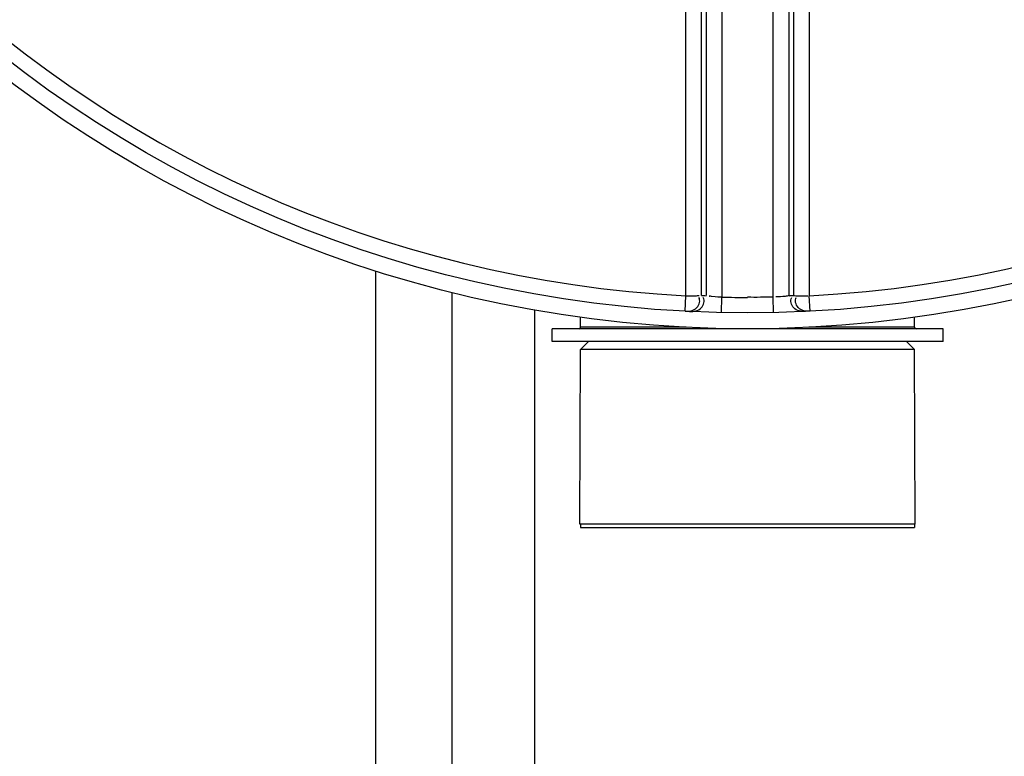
# Model space of a CAD drawing. Header units: millimetres. Extents: x 0 to 297, y 0 to 210.
# Tile 6 of 256: x 144.27 to 146.44, y 88.5 to 90.12. Entities that reach past the tile are written whole.
import ezdxf

# ---------------------------------------------------------------- set-up
doc = ezdxf.new("R2010")
doc.units = ezdxf.units.MM
doc.header["$LTSCALE"] = 16.335
doc.layers.get('0').update_dxf_attribs({"linetype": 'CONTINUOUS'})
doc.layers.add('01_GLOBAL', color=7, linetype='CONTINUOUS')
doc.layers.add('AXES_REF', color=7, linetype='CONTINUOUS')

msp = doc.modelspace()

# ---------------------------------------------------------------- linework, layer by layer
at = {"color": 9, "linetype": 'Continuous'}
for p, q in [((145.8182, 91.0133), (145.8182, 89.5092)), ((145.9314, 89.5092), (145.9314, 91.0133)), ((145.7389, 89.5121), (145.7389, 90.9779)), ((145.7736, 89.5129), (145.7736, 90.9783)), ((145.7835, 90.9791), (145.7835, 89.5124)), ((145.9661, 89.5124), (145.9661, 90.9791)), ((145.976, 90.9783), (145.976, 89.5129)), ((146.0107, 90.9779), (146.0107, 89.5121)), ((145.0558, 89.5671), (145.0558, 85.4355)), ((145.2238, 89.5194), (145.2238, 85.3515)), ((145.7371, 89.478), (145.7389, 89.5121)), ((145.8174, 89.4751), (145.8182, 89.5092)), ((145.9322, 89.4751), (145.9314, 89.5092)), ((146.0125, 89.478), (146.0107, 89.5121)), ((145.4058, 89.4807), (145.4058, 85.2605)), ((145.74, 89.443), (145.5073, 89.443)), ((146.2423, 89.443), (146.0096, 89.443))]:
    msp.add_line(p, q, dxfattribs=at)
at = {"color": 7, "linetype": 'Continuous'}
for p, q in [((145.5073, 89.443), (145.5073, 89.4646)), ((146.2423, 89.443), (146.2423, 89.4646)), ((145.4443, 89.4115), (145.4443, 89.4395)), ((146.3053, 89.4395), (145.4443, 89.4395)), ((146.3053, 89.4115), (146.3053, 89.4395)), ((146.3053, 89.4115), (145.4443, 89.4115)), ((145.5073, 89.394), (145.5248, 89.4115)), ((146.2423, 89.394), (146.2248, 89.4115)), ((145.5056, 89.009), (145.5073, 89.394)), ((146.2423, 89.394), (145.5073, 89.394)), ((146.2441, 89.009), (146.2423, 89.394)), ((146.2441, 89.009), (145.5056, 89.009))]:
    msp.add_line(p, q, dxfattribs=at)
msp.add_circle((145.8748, 92.1345), 2.66, dxfattribs=at)
at = {"color": 9, "linetype": 'Continuous'}
for centre, radius, start, end in [((145.8748, 92.1345), 2.6259, 182.9675, 267.0325), ((145.8748, 92.1345), 2.6259, 272.9675, 357.0325), ((145.9095, 92.1337), 2.6244, 267.0319, 267.2468), ((145.8748, 92.1327), 2.6242, 268.764, 270), ((145.8401, 92.1337), 2.6244, 272.7532, 272.9681)]:
    msp.add_arc(centre, radius, start, end, dxfattribs=at)
at = {"color": 7, "linetype": 'Continuous'}
for centre, start, end in [((145.5038, 89.443), 270, 360), ((146.2458, 89.443), 180, 270)]:
    msp.add_arc(centre, 0.0035, start, end, dxfattribs=at)
at = {"color": 9, "linetype": 'Continuous'}
for points, knots in [([(145.7371, 89.478), (145.7461, 89.4776), (145.7651, 89.4799), (145.7718, 89.5023), (145.7674, 89.5086)], [0, 0, 0, 0, 0.541905, 1, 1, 1, 1]), ([(145.7389, 89.5121), (145.7467, 89.5121), (145.7486, 89.5114), (145.7699, 89.5127), (145.768, 89.5128)], [0, 0, 0, 0, 0.803532, 1, 1, 1, 1]), ([(145.7471, 89.4775), (145.7561, 89.4771), (145.775, 89.4796), (145.7817, 89.5018), (145.7774, 89.5082)], [0, 0, 0, 0, 0.541188, 1, 1, 1, 1]), ([(145.8182, 89.5092), (145.8106, 89.5095), (145.8089, 89.5085), (145.7893, 89.5117), (145.7908, 89.5116)], [0, 0, 0, 0, 0.833231, 1, 1, 1, 1]), ([(145.9661, 89.5124), (145.9633, 89.5115), (145.9537, 89.5104), (145.9441, 89.5099), (145.9374, 89.51)], [0, 0, 0, 0, 0.303685, 1, 1, 1, 1]), ([(146.0025, 89.4775), (145.9935, 89.4771), (145.9746, 89.4796), (145.968, 89.5018), (145.9723, 89.5082)], [0, 0, 0, 0, 0.541188, 1, 1, 1, 1]), ([(145.976, 89.5129), (145.9793, 89.5122), (145.9898, 89.5125), (146.0002, 89.5121), (146.0073, 89.5122)], [0, 0, 0, 0, 0.325359, 1, 1, 1, 1]), ([(146.0125, 89.478), (146.0035, 89.4776), (145.9845, 89.4799), (145.9779, 89.5023), (145.9822, 89.5086)], [0, 0, 0, 0, 0.541905, 1, 1, 1, 1])]:
    msp.add_open_spline(points, degree=3, knots=knots, dxfattribs=at)
msp.add_open_spline([(145.9314, 89.5092), (145.9125, 89.5088), (145.8937, 89.5084), (145.8748, 89.5089)], degree=3, dxfattribs=at)
at = {"layer": '01_GLOBAL', "color": 7, "linetype": 'Continuous'}
msp.add_circle((145.8748, 92.1345), 2.695, dxfattribs=at)
at = {"layer": 'AXES_REF', "color": 7, "linetype": 'Continuous'}
for p, q in [((145.5073, 89.009), (145.5073, 89.002)), ((145.5073, 89.002), (146.2423, 89.002)), ((146.2423, 89.009), (146.2423, 89.002))]:
    msp.add_line(p, q, dxfattribs=at)

doc.saveas('drawing.dxf')
